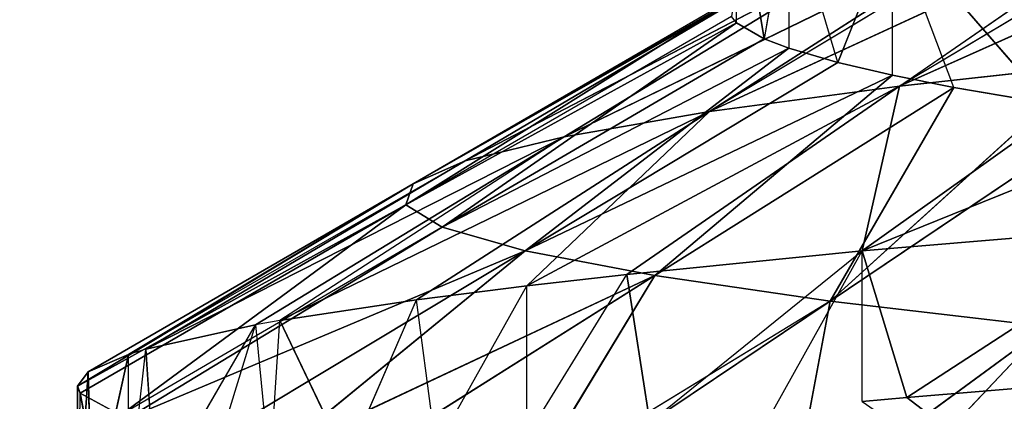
# Model space of a CAD drawing. Extents: x 186 to 416, y 0 to 124.
# Tile 125 of 256: x 243.694 to 244.266, y 39.679 to 39.9. Entities that reach past the tile are written whole.
import ezdxf

# ---------------------------------------------------------------- set-up
doc = ezdxf.new("R2010")
doc.units = 0
doc.header["$LTSCALE"] = 25.4
doc.layers.get('0').update_dxf_attribs({"color": 13, "linetype": 'CONTINUOUS'})

# ---------------------------------------------------------------- blocks, each defined once
blk = doc.blocks.new('PILLS-I-PLAFON-8266-8272_0')
at = {"color": 250}
for p, q in [((59.13215, 52.34336, 84.58073), (59.30254, 52.51536, 84.56672)), ((59.13215, 52.34336, 84.58073), (59.30254, 52.51536, 84.56672)), ((59.28653, 52.50092, 84.48045), (59.10621, 52.31308, 84.49557)), ((59.28653, 52.50092, 84.48045), (59.10621, 52.31308, 84.49557)), ((59.13215, 52.34336, 84.58073), (59.28653, 52.50092, 84.48045)), ((59.13215, 52.34336, 84.58073), (59.28653, 52.50092, 84.48045)), ((59.41413, 52.3609, 84.37107), (59.10621, 52.31308, 84.49557)), ((59.41413, 52.3609, 84.37107), (59.10621, 52.31308, 84.49557)), ((59.1062, 52.31307, 84.58307), (59.13215, 52.34336, 84.58073)), ((59.13215, 52.34336, 84.58073), (59.10621, 52.31308, 84.49557)), ((59.13215, 52.34336, 84.58073), (59.41736, 52.09393, 84.79948)), ((59.13215, 52.34336, 84.58073), (59.41736, 52.09393, 84.79948)), ((59.10621, 52.31308, 84.49557), (58.9693, 52.1289, 84.50921)), ((59.10621, 52.31308, 84.49557), (58.9693, 52.1289, 84.50921)), ((58.98273, 52.14911, 84.59526), (59.10621, 52.31308, 84.49557)), ((59.05454, 52.24879, 84.58795), (59.10621, 52.31308, 84.49557)), ((59.1062, 52.31307, 84.58307), (59.10621, 52.31308, 84.49557)), ((59.26118, 52.20295, 84.3852), (59.10621, 52.31308, 84.49557)), ((59.26118, 52.20295, 84.3852), (59.10621, 52.31308, 84.49557)), ((59.12772, 52.02502, 84.39983), (59.10621, 52.31308, 84.49557)), ((59.12772, 52.02502, 84.39983), (59.10621, 52.31308, 84.49557)), ((59.12772, 52.02502, 84.39983), (59.26118, 52.20295, 84.3852)), ((59.12772, 52.02502, 84.39983), (59.26118, 52.20295, 84.3852)), ((58.98273, 52.14911, 84.59526), (58.9693, 52.1289, 84.50921)), ((58.91124, 52.03464, 84.60333), (58.9693, 52.1289, 84.50921)), ((58.9693, 52.1289, 84.50921), (58.91125, 52.03465, 84.51583)), ((59.12772, 52.02502, 84.39983), (58.9693, 52.1289, 84.50921)), ((59.12772, 52.02502, 84.39983), (58.9693, 52.1289, 84.50921)), ((59.40525, 52.07992, 84.27583), (59.12772, 52.02502, 84.39983)), ((59.40525, 52.07992, 84.27583), (59.12772, 52.02502, 84.39983)), ((58.91125, 52.03465, 84.51583), (58.84711, 51.91397, 84.524)), ((58.85836, 51.93669, 84.60999), (58.91125, 52.03465, 84.51583)), ((58.91124, 52.03464, 84.60333), (58.91125, 52.03465, 84.51583)), ((58.91125, 52.03465, 84.51583), (59.0174, 51.83097, 84.41463)), ((58.91125, 52.03465, 84.51583), (59.0174, 51.83097, 84.41463)), ((58.91125, 52.03465, 84.51583), (59.12772, 52.02502, 84.39983)), ((58.91125, 52.03465, 84.51583), (59.12772, 52.02502, 84.39983)), ((59.12772, 52.02502, 84.39983), (59.0174, 51.83097, 84.41463)), ((59.12772, 52.02502, 84.39983), (59.0174, 51.83097, 84.41463)), ((59.31847, 51.96853, 84.28621), (59.12772, 52.02502, 84.39983)), ((59.12772, 52.02502, 84.39983), (59.28614, 51.92115, 84.29046)), ((58.85836, 51.93669, 84.60999), (58.84711, 51.91397, 84.524)), ((59.0174, 51.83097, 84.41463), (59.28614, 51.92115, 84.29046)), ((59.0174, 51.83097, 84.41463), (59.28614, 51.92115, 84.29046)), ((58.84711, 51.91397, 84.524), (58.7676, 51.72658, 84.53609)), ((58.84711, 51.91397, 84.524), (58.7676, 51.72658, 84.53609)), ((58.80657, 51.82521, 84.61731), (58.84711, 51.91397, 84.524)), ((58.84711, 51.91397, 84.524), (59.0174, 51.83097, 84.41463)), ((58.84711, 51.91397, 84.524), (59.0174, 51.83097, 84.41463)), ((59.0174, 51.83097, 84.41463), (58.7676, 51.72658, 84.53609)), ((59.0174, 51.83097, 84.41463), (58.7676, 51.72658, 84.53609)), ((58.93284, 51.62547, 84.42922), (59.0174, 51.83097, 84.41463)), ((58.93284, 51.62547, 84.42922), (59.0174, 51.83097, 84.41463)), ((59.20315, 51.77882, 84.3027), (59.0174, 51.83097, 84.41463)), ((59.1877, 51.74798, 84.30525), (59.0174, 51.83097, 84.41463)), ((58.80657, 51.82521, 84.61731), (58.7676, 51.72658, 84.53609)), ((59.1877, 51.74798, 84.30525), (58.93284, 51.62547, 84.42922)), ((59.1877, 51.74798, 84.30525), (58.93284, 51.62547, 84.42922)), ((58.7676, 51.72658, 84.53609), (58.75345, 51.68635, 84.5386)), ((58.76205, 51.71114, 84.62456), (58.7676, 51.72658, 84.53609)), ((58.93284, 51.62547, 84.42922), (58.7676, 51.72658, 84.53609)), ((58.75345, 51.68635, 84.5386), (58.76205, 51.71114, 84.62456)), ((58.75345, 51.68635, 84.5386), (58.68982, 51.4517, 84.55266)), ((58.75345, 51.68635, 84.5386), (58.68982, 51.4517, 84.55266)), ((58.6954, 51.478, 84.63863), (58.75345, 51.68635, 84.5386)), ((58.72497, 51.59516, 84.63168), (58.75345, 51.68635, 84.5386)), ((58.93284, 51.62547, 84.42922), (58.75345, 51.68635, 84.5386)), ((58.68982, 51.4517, 84.55266), (58.93284, 51.62547, 84.42922)), ((58.68982, 51.4517, 84.55266), (58.93284, 51.62547, 84.42922)), ((58.87539, 51.41361, 84.44328), (58.93284, 51.62547, 84.42922)), ((58.87539, 51.41361, 84.44328), (58.93284, 51.62547, 84.42922)), ((58.93284, 51.62547, 84.42922), (59.11224, 51.56458, 84.31985)), ((58.93284, 51.62547, 84.42922), (59.11224, 51.56458, 84.31985)), ((59.11224, 51.56458, 84.31985), (58.87539, 51.41361, 84.44328)), ((59.11224, 51.56458, 84.31985), (58.87539, 51.41361, 84.44328)), ((58.6954, 51.478, 84.63863), (58.68982, 51.4517, 84.55266)), ((58.67962, 51.39826, 84.64323), (58.68982, 51.4517, 84.55266)), ((58.68982, 51.4517, 84.55266), (58.67962, 51.39825, 84.55573)), ((58.68982, 51.4517, 84.55266), (58.87539, 51.41361, 84.44328)), ((58.67962, 51.39825, 84.55573), (58.87539, 51.41361, 84.44328)), ((58.84509, 51.20059, 84.45651), (58.87539, 51.41361, 84.44328)), ((58.84509, 51.20059, 84.45651), (58.87539, 51.41361, 84.44328)), ((58.87539, 51.41361, 84.44328), (59.05879, 51.36473, 84.33469)), ((58.87539, 51.41361, 84.44328), (59.05879, 51.36473, 84.33469)), ((58.67962, 51.39825, 84.55573), (58.65626, 51.21576, 84.56589)), ((58.67962, 51.39825, 84.55573), (58.65626, 51.21576, 84.56589)), ((58.65863, 51.24297, 84.65191), (58.67962, 51.39825, 84.55573)), ((58.65863, 51.24297, 84.65191), (58.67962, 51.39825, 84.55573)), ((58.67962, 51.39826, 84.64323), (58.67962, 51.39825, 84.55573)), ((58.67962, 51.39825, 84.55573), (58.84509, 51.20059, 84.45651)), ((58.67962, 51.39825, 84.55573), (58.84509, 51.20059, 84.45651)), ((58.84509, 51.20059, 84.45651), (59.05879, 51.36473, 84.33469)), ((58.84509, 51.20059, 84.45651), (59.05879, 51.36473, 84.33469)), ((58.65863, 51.24297, 84.65191), (58.65626, 51.21576, 84.56589)), ((58.65863, 51.24297, 84.65191), (58.65626, 51.21576, 84.56589)), ((58.65, 51.05964, 84.66166), (58.65626, 51.21576, 84.56589)), ((58.65626, 51.21576, 84.56589), (58.65, 51.05964, 84.57417)), ((58.65, 51.05964, 84.66166), (58.65626, 51.21576, 84.56589)), ((58.65626, 51.21576, 84.56589), (58.65, 51.05964, 84.57417)), ((58.65626, 51.21576, 84.56589), (58.84509, 51.20059, 84.45651)), ((58.65626, 51.21576, 84.56589), (58.84509, 51.20059, 84.45651)), ((58.65, 51.05964, 84.57417), (58.84509, 51.20059, 84.45651)), ((58.65, 51.05964, 84.57417), (58.84509, 51.20059, 84.45651)), ((58.84509, 51.20059, 84.45651), (58.8408, 50.99051, 84.4688)), ((58.84509, 51.20059, 84.45651), (58.8408, 50.99051, 84.4688)), ((59.03393, 51.18542, 84.34714), (58.84509, 51.20059, 84.45651)), ((58.84509, 51.20059, 84.45651), (59.03166, 51.15302, 84.3493)), ((58.8408, 50.99051, 84.4688), (59.03166, 51.15302, 84.3493)), ((58.8408, 50.99051, 84.4688), (59.03166, 51.15302, 84.3493)), ((58.6506, 51.01104, 84.6642), (58.65, 51.05964, 84.57417)), ((58.65, 51.05964, 84.66166), (58.65, 51.05964, 84.57417)), ((58.65, 51.05964, 84.57417), (58.6515, 50.98307, 84.57818)), ((58.65, 51.05964, 84.57417), (58.8408, 50.99051, 84.4688)), ((58.65, 51.05964, 84.57417), (58.8408, 50.99051, 84.4688)), ((58.6506, 51.01104, 84.6642), (58.6515, 50.98307, 84.57818)), ((59.03009, 50.99795, 84.35943), (58.8408, 50.99051, 84.4688)), ((59.03315, 50.94397, 84.36301), (59.03009, 50.99795, 84.35943)), ((58.6515, 50.98307, 84.57818), (58.8408, 50.99051, 84.4688)), ((58.6515, 50.98307, 84.57818), (58.8408, 50.99051, 84.4688)), ((58.8408, 50.99051, 84.4688), (58.67507, 50.74793, 84.59106)), ((58.8408, 50.99051, 84.4688), (58.67507, 50.74793, 84.59106)), ((59.03315, 50.94397, 84.36301), (58.8408, 50.99051, 84.4688)), ((58.86208, 50.77821, 84.48169), (58.8408, 50.99051, 84.4688)), ((58.86208, 50.77821, 84.48169), (58.8408, 50.99051, 84.4688)), ((58.67054, 50.77738, 84.6769), (58.6515, 50.98307, 84.57818)), ((58.6515, 50.98307, 84.57818), (58.67507, 50.74793, 84.59106)), ((58.67054, 50.77738, 84.6769), (58.6515, 50.98307, 84.57818)), ((58.6515, 50.98307, 84.57818), (58.67507, 50.74793, 84.59106)), ((59.03315, 50.94397, 84.36301), (58.86208, 50.77821, 84.48169)), ((59.03315, 50.94397, 84.36301), (58.86208, 50.77821, 84.48169)), ((59.03315, 50.94397, 84.36301), (59.03315, 50.94397, 84.27551)), ((59.03315, 50.94397, 84.27551), (59.04909, 50.8085, 84.37231)), ((59.04909, 50.8085, 84.37231), (59.03315, 50.94397, 84.36301)), ((59.03315, 50.94397, 84.27551), (59.04909, 50.8085, 84.37231)), ((59.04909, 50.8085, 84.37231), (59.03315, 50.94397, 84.36301)), ((59.04909, 50.8085, 84.37231), (58.86208, 50.77821, 84.48169)), ((59.04909, 50.8085, 84.37231), (58.86208, 50.77821, 84.48169)), ((59.06342, 50.73206, 84.29026), (59.04909, 50.8085, 84.37231)), ((59.06342, 50.73206, 84.37776), (59.04909, 50.8085, 84.37231)), ((58.86208, 50.77821, 84.48169), (58.67507, 50.74793, 84.59106)), ((58.86208, 50.77821, 84.48169), (58.67962, 50.72102, 84.5926)), ((58.91024, 50.5654, 84.4955), (58.86208, 50.77821, 84.48169)), ((58.86208, 50.77821, 84.48169), (59.06342, 50.73206, 84.37776)), ((58.86208, 50.77821, 84.48169), (59.06342, 50.73206, 84.37776)), ((58.91024, 50.5654, 84.4955), (58.86208, 50.77821, 84.48169)), ((58.91024, 50.5654, 84.4955), (59.06342, 50.73206, 84.37776)), ((58.91024, 50.5654, 84.4955), (59.06342, 50.73206, 84.37776)), ((59.06342, 50.73206, 84.29026), (59.06342, 50.73206, 84.37776)), ((59.09206, 50.61858, 84.38612), (59.06342, 50.73206, 84.29026)), ((59.09206, 50.61858, 84.38612), (59.06342, 50.73206, 84.37776)), ((58.91024, 50.5654, 84.4955), (58.67962, 50.72102, 84.5926)), ((58.91024, 50.5654, 84.4955), (58.67962, 50.72102, 84.5926)), ((59.09206, 50.61858, 84.38612), (58.91024, 50.5654, 84.4955)), ((59.09206, 50.61858, 84.38612), (58.91024, 50.5654, 84.4955)), ((59.09206, 50.61858, 84.38612), (59.12381, 50.52181, 84.30602)), ((59.12381, 50.52181, 84.39352), (59.09206, 50.61858, 84.38612)), ((58.91024, 50.5654, 84.4955), (58.72842, 50.51221, 84.60487)), ((58.91024, 50.5654, 84.4955), (58.72842, 50.51221, 84.60487)), ((58.7676, 50.3927, 84.61224), (58.91024, 50.5654, 84.4955)), ((58.7676, 50.3927, 84.61224), (58.91024, 50.5654, 84.4955)), ((58.91024, 50.5654, 84.4955), (58.98567, 50.35714, 84.50995)), ((58.91024, 50.5654, 84.4955), (58.98567, 50.35714, 84.50995)), ((58.91024, 50.5654, 84.4955), (59.12381, 50.52181, 84.39352)), ((58.91024, 50.5654, 84.4955), (59.12381, 50.52181, 84.39352)), ((58.98567, 50.35714, 84.50995), (59.12381, 50.52181, 84.39352)), ((58.98567, 50.35714, 84.50995), (59.12381, 50.52181, 84.39352)), ((59.15938, 50.43273, 84.40057), (59.12381, 50.52181, 84.30602)), ((59.12381, 50.52181, 84.39352), (59.12381, 50.52181, 84.30602)), ((59.21409, 50.31961, 84.40988), (59.12381, 50.52181, 84.30602)), ((59.15938, 50.43273, 84.40057), (59.12381, 50.52181, 84.39352)), ((59.15938, 50.43273, 84.40057), (58.98567, 50.35714, 84.50995)), ((59.15938, 50.43273, 84.40057), (58.98567, 50.35714, 84.50995)), ((59.15938, 50.43273, 84.40057), (59.08746, 50.15864, 84.52471)), ((59.15938, 50.43273, 84.40057), (59.08746, 50.15864, 84.52471)), ((59.21409, 50.31961, 84.40988), (59.15938, 50.43273, 84.40057)), ((58.7676, 50.3927, 84.61224), (58.98567, 50.35714, 84.50995)), ((58.7676, 50.3927, 84.61224), (58.98567, 50.35714, 84.50995)), ((58.81196, 50.28155, 84.61932), (58.98567, 50.35714, 84.50995)), ((58.81196, 50.28155, 84.61932), (58.98567, 50.35714, 84.50995)), ((58.98567, 50.35714, 84.50995), (58.91124, 50.08464, 84.6325)), ((58.98567, 50.35714, 84.50995), (58.91124, 50.08464, 84.6325)), ((59.08746, 50.15864, 84.52471), (58.98567, 50.35714, 84.50995)), ((59.08746, 50.15864, 84.52471), (58.98567, 50.35714, 84.50995)), ((59.21409, 50.31961, 84.40988), (59.08746, 50.15864, 84.52471)), ((59.21409, 50.31961, 84.40988), (59.08746, 50.15864, 84.52471)), ((59.25022, 50.25559, 84.41534), (59.08746, 50.15864, 84.52471)), ((59.25022, 50.25559, 84.41534), (59.08746, 50.15864, 84.52471)), ((59.08746, 50.15864, 84.52471), (58.91124, 50.08464, 84.6325)), ((59.08746, 50.15864, 84.52471), (58.92471, 50.06169, 84.63409)), ((59.06422, 49.85802, 84.64881), (59.08746, 50.15864, 84.52471)), ((59.06422, 49.85802, 84.64881), (59.08746, 50.15864, 84.52471)), ((59.21342, 49.97476, 84.53944), (59.08746, 50.15864, 84.52471)), ((59.21342, 49.97476, 84.53944), (59.08746, 50.15864, 84.52471)), ((59.06422, 49.85802, 84.64881), (59.21342, 49.97476, 84.53944)), ((59.06422, 49.85802, 84.64881), (59.21342, 49.97476, 84.53944)), ((59.1062, 49.80621, 84.65276), (59.21342, 49.97476, 84.53944)), ((59.1062, 49.80621, 84.65276), (59.21342, 49.97476, 84.53944))]:
    blk.add_line(p, q, dxfattribs=at)
mesh = blk.add_polyface(dxfattribs=at)
corners = [(59.30254, 52.51536, 84.56672), (59.28653, 52.50092, 84.48045), (59.13215, 52.34336, 84.58073)]
mesh.append_faces([[corners[k] for k in face] for face in [(0, 1, 2)]], dxfattribs={"color": 250})
mesh = blk.add_polyface(dxfattribs=at)
corners = [(59.41736, 52.09393, 84.79948), (59.30254, 52.51536, 84.56672), (59.13215, 52.34336, 84.58073)]
mesh.append_faces([[corners[k] for k in face] for face in [(0, 1, 2)]], dxfattribs={"color": 250})
mesh = blk.add_polyface(dxfattribs=at)
corners = [(59.28653, 52.50092, 84.48045), (59.10621, 52.31308, 84.49557), (59.13215, 52.34336, 84.58073)]
mesh.append_faces([[corners[k] for k in face] for face in [(0, 1, 2)]], dxfattribs={"color": 250})
mesh = blk.add_polyface(dxfattribs=at)
corners = [(59.41413, 52.3609, 84.37107), (59.10621, 52.31308, 84.49557), (59.28653, 52.50092, 84.48045)]
mesh.append_faces([[corners[k] for k in face] for face in [(0, 1, 2)]], dxfattribs={"color": 250})
mesh = blk.add_polyface(dxfattribs=at)
corners = [(59.41413, 52.3609, 84.37107), (59.26118, 52.20295, 84.3852), (59.10621, 52.31308, 84.49557)]
mesh.append_faces([[corners[k] for k in face] for face in [(0, 1, 2)]], dxfattribs={"color": 250})
mesh = blk.add_polyface(dxfattribs=at)
corners = [(59.41736, 52.09393, 84.79948), (59.13215, 52.34336, 84.58073), (59.1062, 52.31307, 84.58307)]
mesh.append_faces([[corners[k] for k in face] for face in [(0, 1, 2)]], dxfattribs={"color": 250})
mesh = blk.add_polyface(dxfattribs=at)
corners = [(59.10621, 52.31308, 84.49557), (58.9693, 52.1289, 84.50921), (58.98273, 52.14911, 84.59526)]
mesh.append_faces([[corners[k] for k in face] for face in [(0, 1, 2)]], dxfattribs={"color": 250})
mesh = blk.add_polyface(dxfattribs=at)
corners = [(59.12772, 52.02502, 84.39983), (58.9693, 52.1289, 84.50921), (59.10621, 52.31308, 84.49557)]
mesh.append_faces([[corners[k] for k in face] for face in [(0, 1, 2)]], dxfattribs={"color": 250})
mesh = blk.add_polyface(dxfattribs=at)
corners = [(59.26118, 52.20295, 84.3852), (59.12772, 52.02502, 84.39983), (59.10621, 52.31308, 84.49557)]
mesh.append_faces([[corners[k] for k in face] for face in [(0, 1, 2)]], dxfattribs={"color": 250})
mesh = blk.add_polyface(dxfattribs=at)
corners = [(59.40525, 52.07992, 84.27583), (59.12772, 52.02502, 84.39983), (59.26118, 52.20295, 84.3852)]
mesh.append_faces([[corners[k] for k in face] for face in [(0, 1, 2)]], dxfattribs={"color": 250})
mesh = blk.add_polyface(dxfattribs=at)
corners = [(59.12772, 52.02502, 84.39983), (58.91125, 52.03465, 84.51583), (58.9693, 52.1289, 84.50921)]
mesh.append_faces([[corners[k] for k in face] for face in [(0, 1, 2)]], dxfattribs={"color": 250})
mesh = blk.add_polyface(dxfattribs=at)
corners = [(59.40525, 52.07992, 84.27583), (59.31847, 51.96853, 84.28621), (59.12772, 52.02502, 84.39983)]
mesh.append_faces([[corners[k] for k in face] for face in [(0, 1, 2)]], dxfattribs={"color": 250})
mesh = blk.add_polyface(dxfattribs=at)
corners = [(59.0174, 51.83097, 84.41463), (58.84711, 51.91397, 84.524), (58.91125, 52.03465, 84.51583)]
mesh.append_faces([[corners[k] for k in face] for face in [(0, 1, 2)]], dxfattribs={"color": 250})
mesh = blk.add_polyface(dxfattribs=at)
corners = [(59.12772, 52.02502, 84.39983), (59.0174, 51.83097, 84.41463), (58.91125, 52.03465, 84.51583)]
mesh.append_faces([[corners[k] for k in face] for face in [(0, 1, 2)]], dxfattribs={"color": 250})
mesh = blk.add_polyface(dxfattribs=at)
corners = [(59.28614, 51.92115, 84.29046), (59.0174, 51.83097, 84.41463), (59.12772, 52.02502, 84.39983)]
mesh.append_faces([[corners[k] for k in face] for face in [(0, 1, 2)]], dxfattribs={"color": 250})
mesh = blk.add_polyface(dxfattribs=at)
corners = [(59.28614, 51.92115, 84.29046), (59.20315, 51.77882, 84.3027), (59.0174, 51.83097, 84.41463)]
mesh.append_faces([[corners[k] for k in face] for face in [(0, 1, 2)]], dxfattribs={"color": 250})
mesh = blk.add_polyface(dxfattribs=at)
corners = [(58.84711, 51.91397, 84.524), (58.7676, 51.72658, 84.53609), (58.80657, 51.82521, 84.61731)]
mesh.append_faces([[corners[k] for k in face] for face in [(0, 1, 2)]], dxfattribs={"color": 250})
mesh = blk.add_polyface(dxfattribs=at)
corners = [(59.0174, 51.83097, 84.41463), (58.7676, 51.72658, 84.53609), (58.84711, 51.91397, 84.524)]
mesh.append_faces([[corners[k] for k in face] for face in [(0, 1, 2)]], dxfattribs={"color": 250})
mesh = blk.add_polyface(dxfattribs=at)
corners = [(59.0174, 51.83097, 84.41463), (58.93284, 51.62547, 84.42922), (58.7676, 51.72658, 84.53609)]
mesh.append_faces([[corners[k] for k in face] for face in [(0, 1, 2)]], dxfattribs={"color": 250})
mesh = blk.add_polyface(dxfattribs=at)
corners = [(59.1877, 51.74798, 84.30525), (58.93284, 51.62547, 84.42922), (59.0174, 51.83097, 84.41463)]
mesh.append_faces([[corners[k] for k in face] for face in [(0, 1, 2)]], dxfattribs={"color": 250})
mesh = blk.add_polyface(dxfattribs=at)
corners = [(59.1877, 51.74798, 84.30525), (59.11224, 51.56458, 84.31985), (58.93284, 51.62547, 84.42922)]
mesh.append_faces([[corners[k] for k in face] for face in [(0, 1, 2)]], dxfattribs={"color": 250})
mesh = blk.add_polyface(dxfattribs=at)
corners = [(58.75345, 51.68635, 84.5386), (58.68982, 51.4517, 84.55266), (58.6954, 51.478, 84.63863)]
mesh.append_faces([[corners[k] for k in face] for face in [(0, 1, 2)]], dxfattribs={"color": 250})
mesh = blk.add_polyface(dxfattribs=at)
corners = [(58.93284, 51.62547, 84.42922), (58.68982, 51.4517, 84.55266), (58.75345, 51.68635, 84.5386)]
mesh.append_faces([[corners[k] for k in face] for face in [(0, 1, 2)]], dxfattribs={"color": 250})
mesh = blk.add_polyface(dxfattribs=at)
corners = [(58.93284, 51.62547, 84.42922), (58.87539, 51.41361, 84.44328), (58.68982, 51.4517, 84.55266)]
mesh.append_faces([[corners[k] for k in face] for face in [(0, 1, 2)]], dxfattribs={"color": 250})
mesh = blk.add_polyface(dxfattribs=at)
corners = [(59.11224, 51.56458, 84.31985), (58.87539, 51.41361, 84.44328), (58.93284, 51.62547, 84.42922)]
mesh.append_faces([[corners[k] for k in face] for face in [(0, 1, 2)]], dxfattribs={"color": 250})
mesh = blk.add_polyface(dxfattribs=at)
corners = [(59.11224, 51.56458, 84.31985), (59.05879, 51.36473, 84.33469), (58.87539, 51.41361, 84.44328)]
mesh.append_faces([[corners[k] for k in face] for face in [(0, 1, 2)]], dxfattribs={"color": 250})
mesh = blk.add_polyface(dxfattribs=at)
corners = [(58.87539, 51.41361, 84.44328), (58.84509, 51.20059, 84.45651), (58.67962, 51.39825, 84.55573)]
mesh.append_faces([[corners[k] for k in face] for face in [(0, 1, 2)]], dxfattribs={"color": 250})
mesh = blk.add_polyface(dxfattribs=at)
corners = [(59.05879, 51.36473, 84.33469), (58.84509, 51.20059, 84.45651), (58.87539, 51.41361, 84.44328)]
mesh.append_faces([[corners[k] for k in face] for face in [(0, 1, 2)]], dxfattribs={"color": 250})
mesh = blk.add_polyface(dxfattribs=at)
corners = [(58.67962, 51.39825, 84.55573), (58.65626, 51.21576, 84.56589), (58.65863, 51.24297, 84.65191)]
mesh.append_faces([[corners[k] for k in face] for face in [(0, 1, 2)]], dxfattribs={"color": 250})
mesh = blk.add_polyface(dxfattribs=at)
corners = [(58.84509, 51.20059, 84.45651), (58.65626, 51.21576, 84.56589), (58.67962, 51.39825, 84.55573)]
mesh.append_faces([[corners[k] for k in face] for face in [(0, 1, 2)]], dxfattribs={"color": 250})
mesh = blk.add_polyface(dxfattribs=at)
corners = [(58.67962, 51.39826, 84.64323), (58.67962, 51.39825, 84.55573), (58.65863, 51.24297, 84.65191)]
mesh.append_faces([[corners[k] for k in face] for face in [(0, 1, 2)]], dxfattribs={"color": 250})
mesh = blk.add_polyface(dxfattribs=at)
corners = [(59.05879, 51.36473, 84.33469), (59.03393, 51.18542, 84.34714), (58.84509, 51.20059, 84.45651)]
mesh.append_faces([[corners[k] for k in face] for face in [(0, 1, 2)]], dxfattribs={"color": 250})
mesh = blk.add_polyface(dxfattribs=at)
corners = [(58.65863, 51.24297, 84.65191), (58.65626, 51.21576, 84.56589), (58.65, 51.05964, 84.66166)]
mesh.append_faces([[corners[k] for k in face] for face in [(0, 1, 2)]], dxfattribs={"color": 250})
mesh = blk.add_polyface(dxfattribs=at)
corners = [(58.65626, 51.21576, 84.56589), (58.65, 51.05964, 84.57417), (58.65, 51.05964, 84.66166)]
mesh.append_faces([[corners[k] for k in face] for face in [(0, 1, 2)]], dxfattribs={"color": 250})
mesh = blk.add_polyface(dxfattribs=at)
corners = [(58.84509, 51.20059, 84.45651), (58.65, 51.05964, 84.57417), (58.65626, 51.21576, 84.56589)]
mesh.append_faces([[corners[k] for k in face] for face in [(0, 1, 2)]], dxfattribs={"color": 250})
mesh = blk.add_polyface(dxfattribs=at)
corners = [(58.84509, 51.20059, 84.45651), (58.8408, 50.99051, 84.4688), (58.65, 51.05964, 84.57417)]
mesh.append_faces([[corners[k] for k in face] for face in [(0, 1, 2)]], dxfattribs={"color": 250})
mesh = blk.add_polyface(dxfattribs=at)
corners = [(59.03166, 51.15302, 84.3493), (58.8408, 50.99051, 84.4688), (58.84509, 51.20059, 84.45651)]
mesh.append_faces([[corners[k] for k in face] for face in [(0, 1, 2)]], dxfattribs={"color": 250})
mesh = blk.add_polyface(dxfattribs=at)
corners = [(59.03166, 51.15302, 84.3493), (59.03009, 50.99795, 84.35943), (58.8408, 50.99051, 84.4688)]
mesh.append_faces([[corners[k] for k in face] for face in [(0, 1, 2)]], dxfattribs={"color": 250})
mesh = blk.add_polyface(dxfattribs=at)
corners = [(58.8408, 50.99051, 84.4688), (58.6515, 50.98307, 84.57818), (58.65, 51.05964, 84.57417)]
mesh.append_faces([[corners[k] for k in face] for face in [(0, 1, 2)]], dxfattribs={"color": 250})
mesh = blk.add_polyface(dxfattribs=at)
corners = [(58.6506, 51.01104, 84.6642), (58.6515, 50.98307, 84.57818), (58.67054, 50.77738, 84.6769)]
mesh.append_faces([[corners[k] for k in face] for face in [(0, 1, 2)]], dxfattribs={"color": 250})
mesh = blk.add_polyface(dxfattribs=at)
corners = [(58.8408, 50.99051, 84.4688), (58.67507, 50.74793, 84.59106), (58.6515, 50.98307, 84.57818)]
mesh.append_faces([[corners[k] for k in face] for face in [(0, 1, 2)]], dxfattribs={"color": 250})
mesh = blk.add_polyface(dxfattribs=at)
corners = [(58.86208, 50.77821, 84.48169), (58.67507, 50.74793, 84.59106), (58.8408, 50.99051, 84.4688)]
mesh.append_faces([[corners[k] for k in face] for face in [(0, 1, 2)]], dxfattribs={"color": 250})
mesh = blk.add_polyface(dxfattribs=at)
corners = [(59.03315, 50.94397, 84.36301), (58.86208, 50.77821, 84.48169), (58.8408, 50.99051, 84.4688)]
mesh.append_faces([[corners[k] for k in face] for face in [(0, 1, 2)]], dxfattribs={"color": 250})
mesh = blk.add_polyface(dxfattribs=at)
corners = [(58.6515, 50.98307, 84.57818), (58.67507, 50.74793, 84.59106), (58.67054, 50.77738, 84.6769)]
mesh.append_faces([[corners[k] for k in face] for face in [(0, 1, 2)]], dxfattribs={"color": 250})
mesh = blk.add_polyface(dxfattribs=at)
corners = [(59.04909, 50.8085, 84.37231), (58.86208, 50.77821, 84.48169), (59.03315, 50.94397, 84.36301)]
mesh.append_faces([[corners[k] for k in face] for face in [(0, 1, 2)]], dxfattribs={"color": 250})
mesh = blk.add_polyface(dxfattribs=at)
corners = [(59.03315, 50.94397, 84.27551), (59.04909, 50.8085, 84.37231), (59.03315, 50.94397, 84.36301)]
mesh.append_faces([[corners[k] for k in face] for face in [(0, 1, 2)]], dxfattribs={"color": 250})
mesh = blk.add_polyface(dxfattribs=at)
corners = [(59.03315, 50.94397, 84.27551), (59.06342, 50.73206, 84.29026), (59.04909, 50.8085, 84.37231)]
mesh.append_faces([[corners[k] for k in face] for face in [(0, 1, 2)]], dxfattribs={"color": 250})
mesh = blk.add_polyface(dxfattribs=at)
corners = [(59.06342, 50.73206, 84.37776), (58.86208, 50.77821, 84.48169), (59.04909, 50.8085, 84.37231)]
mesh.append_faces([[corners[k] for k in face] for face in [(0, 1, 2)]], dxfattribs={"color": 250})
mesh = blk.add_polyface(dxfattribs=at)
corners = [(58.91024, 50.5654, 84.4955), (58.67962, 50.72102, 84.5926), (58.86208, 50.77821, 84.48169)]
mesh.append_faces([[corners[k] for k in face] for face in [(0, 1, 2)]], dxfattribs={"color": 250})
mesh = blk.add_polyface(dxfattribs=at)
corners = [(59.06342, 50.73206, 84.37776), (58.91024, 50.5654, 84.4955), (58.86208, 50.77821, 84.48169)]
mesh.append_faces([[corners[k] for k in face] for face in [(0, 1, 2)]], dxfattribs={"color": 250})
mesh = blk.add_polyface(dxfattribs=at)
corners = [(59.09206, 50.61858, 84.38612), (58.91024, 50.5654, 84.4955), (59.06342, 50.73206, 84.37776)]
mesh.append_faces([[corners[k] for k in face] for face in [(0, 1, 2)]], dxfattribs={"color": 250})
mesh = blk.add_polyface(dxfattribs=at)
corners = [(59.06342, 50.73206, 84.29026), (59.12381, 50.52181, 84.30602), (59.09206, 50.61858, 84.38612)]
mesh.append_faces([[corners[k] for k in face] for face in [(0, 1, 2)]], dxfattribs={"color": 250})
mesh = blk.add_polyface(dxfattribs=at)
corners = [(58.91024, 50.5654, 84.4955), (58.72842, 50.51221, 84.60487), (58.67962, 50.72102, 84.5926)]
mesh.append_faces([[corners[k] for k in face] for face in [(0, 1, 2)]], dxfattribs={"color": 250})
mesh = blk.add_polyface(dxfattribs=at)
corners = [(59.12381, 50.52181, 84.39352), (58.91024, 50.5654, 84.4955), (59.09206, 50.61858, 84.38612)]
mesh.append_faces([[corners[k] for k in face] for face in [(0, 1, 2)]], dxfattribs={"color": 250})
mesh = blk.add_polyface(dxfattribs=at)
corners = [(58.91024, 50.5654, 84.4955), (58.7676, 50.3927, 84.61224), (58.72842, 50.51221, 84.60487)]
mesh.append_faces([[corners[k] for k in face] for face in [(0, 1, 2)]], dxfattribs={"color": 250})
mesh = blk.add_polyface(dxfattribs=at)
corners = [(58.98567, 50.35714, 84.50995), (58.7676, 50.3927, 84.61224), (58.91024, 50.5654, 84.4955)]
mesh.append_faces([[corners[k] for k in face] for face in [(0, 1, 2)]], dxfattribs={"color": 250})
mesh = blk.add_polyface(dxfattribs=at)
corners = [(59.12381, 50.52181, 84.39352), (58.98567, 50.35714, 84.50995), (58.91024, 50.5654, 84.4955)]
mesh.append_faces([[corners[k] for k in face] for face in [(0, 1, 2)]], dxfattribs={"color": 250})
mesh = blk.add_polyface(dxfattribs=at)
corners = [(59.15938, 50.43273, 84.40057), (58.98567, 50.35714, 84.50995), (59.12381, 50.52181, 84.39352)]
mesh.append_faces([[corners[k] for k in face] for face in [(0, 1, 2)]], dxfattribs={"color": 250})
mesh = blk.add_polyface(dxfattribs=at)
corners = [(59.12381, 50.52181, 84.30602), (59.21409, 50.31961, 84.32238), (59.21409, 50.31961, 84.40988)]
mesh.append_faces([[corners[k] for k in face] for face in [(0, 1, 2)]], dxfattribs={"color": 250})
mesh = blk.add_polyface(dxfattribs=at)
corners = [(59.15938, 50.43273, 84.40057), (59.08746, 50.15864, 84.52471), (58.98567, 50.35714, 84.50995)]
mesh.append_faces([[corners[k] for k in face] for face in [(0, 1, 2)]], dxfattribs={"color": 250})
mesh = blk.add_polyface(dxfattribs=at)
corners = [(59.21409, 50.31961, 84.40988), (59.08746, 50.15864, 84.52471), (59.15938, 50.43273, 84.40057)]
mesh.append_faces([[corners[k] for k in face] for face in [(0, 1, 2)]], dxfattribs={"color": 250})
mesh = blk.add_polyface(dxfattribs=at)
corners = [(58.98567, 50.35714, 84.50995), (58.81196, 50.28155, 84.61932), (58.7676, 50.3927, 84.61224)]
mesh.append_faces([[corners[k] for k in face] for face in [(0, 1, 2)]], dxfattribs={"color": 250})
mesh = blk.add_polyface(dxfattribs=at)
corners = [(58.98567, 50.35714, 84.50995), (58.91124, 50.08464, 84.6325), (58.81196, 50.28155, 84.61932)]
mesh.append_faces([[corners[k] for k in face] for face in [(0, 1, 2)]], dxfattribs={"color": 250})
mesh = blk.add_polyface(dxfattribs=at)
corners = [(59.08746, 50.15864, 84.52471), (58.91124, 50.08464, 84.6325), (58.98567, 50.35714, 84.50995)]
mesh.append_faces([[corners[k] for k in face] for face in [(0, 1, 2)]], dxfattribs={"color": 250})
mesh = blk.add_polyface(dxfattribs=at)
corners = [(59.25022, 50.25559, 84.41534), (59.08746, 50.15864, 84.52471), (59.21409, 50.31961, 84.40988)]
mesh.append_faces([[corners[k] for k in face] for face in [(0, 1, 2)]], dxfattribs={"color": 250})
mesh = blk.add_polyface(dxfattribs=at)
corners = [(59.25022, 50.25559, 84.41534), (59.21342, 49.97476, 84.53944), (59.08746, 50.15864, 84.52471)]
mesh.append_faces([[corners[k] for k in face] for face in [(0, 1, 2)]], dxfattribs={"color": 250})
mesh = blk.add_polyface(dxfattribs=at)
corners = [(59.08746, 50.15864, 84.52471), (59.06422, 49.85802, 84.64881), (58.92471, 50.06169, 84.63409)]
mesh.append_faces([[corners[k] for k in face] for face in [(0, 1, 2)]], dxfattribs={"color": 250})
mesh = blk.add_polyface(dxfattribs=at)
corners = [(59.21342, 49.97476, 84.53944), (59.06422, 49.85802, 84.64881), (59.08746, 50.15864, 84.52471)]
mesh.append_faces([[corners[k] for k in face] for face in [(0, 1, 2)]], dxfattribs={"color": 250})
mesh = blk.add_polyface(dxfattribs=at)
corners = [(59.21342, 49.97476, 84.53944), (59.1062, 49.80621, 84.65276), (59.06422, 49.85802, 84.64881)]
mesh.append_faces([[corners[k] for k in face] for face in [(0, 1, 2)]], dxfattribs={"color": 250})
mesh = blk.add_polyface(dxfattribs=at)
corners = [(59.36021, 49.80965, 84.55378), (59.1062, 49.80621, 84.65276), (59.21342, 49.97476, 84.53944)]
mesh.append_faces([[corners[k] for k in face] for face in [(0, 1, 2)]], dxfattribs={"color": 250})
mesh = blk.add_polyface(dxfattribs=at)
corners = [(59.36021, 49.80965, 84.55378), (59.2268, 49.67514, 84.66315), (59.1062, 49.80621, 84.65276)]
mesh.append_faces([[corners[k] for k in face] for face in [(0, 1, 2)]], dxfattribs={"color": 250})
mesh = blk.add_polyface(dxfattribs=at)
corners = [(77.6, 30.05964, 90.26167), (43.6, 30.05964, 0.26166), (43.6, 30.05964, 90.26167)]
mesh.append_faces([[corners[k] for k in face] for face in [(0, 1, 2)]], dxfattribs={"color": 250})
mesh = blk.add_polyface(dxfattribs=at)
corners = [(77.6, 30.05964, 90.26167), (77.6, 30.05964, 0.26166), (43.6, 30.05964, 0.26166)]
mesh.append_faces([[corners[k] for k in face] for face in [(0, 1, 2)]], dxfattribs={"color": 250})
mesh = blk.add_polyface(dxfattribs=at)
corners = [(40.6, 27.05964, 90.26167), (80.6, 27.05964, 0.26166), (80.6, 27.05964, 90.26167)]
mesh.append_faces([[corners[k] for k in face] for face in [(0, 1, 2)]], dxfattribs={"color": 250})
mesh = blk.add_polyface(dxfattribs=at)
corners = [(40.6, 27.05964, 90.26167), (40.6, 27.05964, 0.26166), (80.6, 27.05964, 0.26166)]
mesh.append_faces([[corners[k] for k in face] for face in [(0, 1, 2)]], dxfattribs={"color": 250})

msp = doc.modelspace()

# ---------------------------------------------------------------- block references
at = {"color": 0, "extrusion": (0, -1, -3.88578e-16)}
msp.add_blockref('PILLS-I-PLAFON-8266-8272_0', (185.07765, 1965.15091, -124.26167), dxfattribs=at)

doc.saveas('drawing.dxf')
